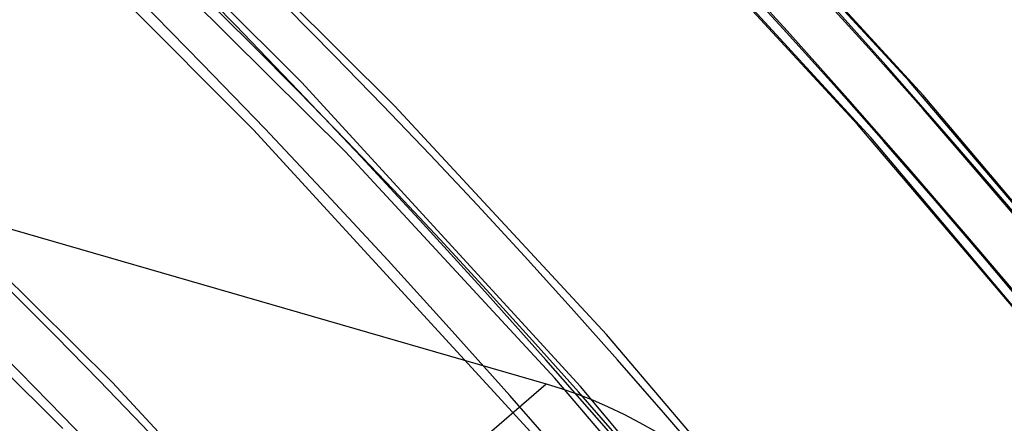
# Model space of a CAD drawing. Header units: millimetres. Extents: x -163 to 160, y -206 to 203.
# Tile 83 of 97: x 81 to 99, y 80 to 88. Entities that reach past the tile are written whole.
import ezdxf

# ---------------------------------------------------------------- set-up
doc = ezdxf.new("R2010")
doc.units = ezdxf.units.MM
doc.layers.add('MAIN-1', color=7, linetype='Continuous')
doc.layers.add('MAIN-2', color=7, linetype='Continuous')

msp = doc.modelspace()

# ---------------------------------------------------------------- linework, layer by layer
at = {"layer": 'MAIN-1'}
for centre, major_axis, start_param, end_param in [((-0.5, -0.433), (86.414, -99.783), 0.713724, 3.388402), ((-2.5, -2.165), (-83.796, 96.759), -2.427868, -0.857072), ((-27, -23.383), (-83.796, 96.759), -3.141592, -0.857072), ((-27, -23.383), (83.141, -96.003), 0, 2.284521)]:
    msp.add_ellipse(centre, major_axis=major_axis, ratio=0.75, start_param=start_param, end_param=end_param, dxfattribs=at)
at = {"layer": 'MAIN-2'}
for p, q in [((37.62, 96.056), (90.413, 80.816)), ((85.807, 86.491), (80.334, 91.981)), ((97.512, 86.247), (92.254, 91.985)), ((97.249, 86.511), (92.88, 91.245)), ((84.905, 85.597), (79.467, 91.053)), ((96.525, 85.447), (91.305, 91.139)), ((96.281, 85.688), (91.949, 90.381)), ((87.566, 86.041), (83.422, 90.163)), ((86.635, 85.177), (82.53, 89.258)), ((91.06, 80.763), (85.807, 86.491)), ((101.422, 81.598), (97.249, 86.511)), ((102.529, 80.293), (97.512, 86.247)), ((91.548, 81.742), (87.566, 86.041)), ((100.419, 80.819), (96.281, 85.688)), ((90.125, 79.904), (84.905, 85.597)), ((101.504, 79.54), (96.525, 85.447)), ((90.58, 80.919), (86.635, 85.177)), ((82.251, 80.837), (78.513, 84.542)), ((81.32, 79.972), (77.621, 83.637)), ((95.353, 77.281), (91.548, 81.742)), ((68.296, 61.662), (90.413, 80.816)), ((85.845, 76.973), (82.251, 80.837)), ((90.413, 80.816), (90.7, 80.727)), ((94.35, 76.501), (90.58, 80.919)), ((90.7, 80.727), (90.991, 80.625)), ((90.991, 80.625), (91.285, 80.51)), ((96.073, 74.82), (91.06, 80.763)), ((91.285, 80.51), (91.581, 80.383)), ((91.581, 80.383), (91.877, 80.242)), ((91.877, 80.242), (92.172, 80.089)), ((92.172, 80.089), (92.466, 79.924))]:
    msp.add_line(p, q, dxfattribs=at)
for centre, major_axis, start_param, end_param in [((18.724, 16.215), (-91.871, 106.083), -1.616769, -0.097375), ((25.124, 21.758), (-87.714, 101.283), -1.615204, -0.09894), ((18.724, 16.215), (91.039, -105.123), 1.524932, 3.04411), ((31.524, 27.3), (-83.557, 96.483), -1.613836, -0.100308), ((25.124, 21.758), (86.882, -100.323), 1.526155, 3.042887), ((31.524, 27.3), (82.725, -95.523), 1.529278, 3.039764), ((12.324, 10.673), (-91.871, 106.083), -1.616769, -0.097375), ((12.324, 10.673), (91.039, -105.123), 1.524472, 3.04457), ((5.924, 5.13), (-91.871, 106.083), -1.616769, -0.097375), ((31.524, 27.3), (-77.072, 88.995), -1.610102, -0.104042), ((5.924, 5.13), (91.039, -105.123), 1.524472, 3.04457), ((31.524, 27.3), (76.24, -88.035), 1.531844, 3.037198), ((31.524, 27.3), (-70.587, 81.507), -1.607127, -0.107017), ((31.524, 27.3), (69.755, -80.546), 1.534887, 3.034154), ((0, 0), (-85.76, 99.027), -2.427868, 0.713724), ((31.524, 27.3), (-64.102, 74.018), -1.60355, -0.110594), ((31.524, 27.3), (63.27, -73.058), 1.538555, 3.030487), ((31.524, 27.3), (-57.617, 66.53), -1.599167, -0.114977), ((31.524, 27.3), (56.785, -65.57), 1.543061, 3.025981), ((-2, -1.732), (-83.141, 96.003), -2.427868, -0.857072)]:
    msp.add_ellipse(centre, major_axis=major_axis, ratio=0.75, start_param=start_param, end_param=end_param, dxfattribs=at)

doc.saveas('drawing.dxf')
